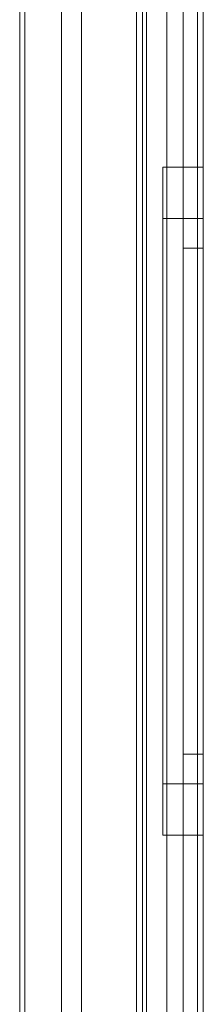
# Model space of a CAD drawing. Extents: x -420 to 300, y 62 to 1112.
# Tile 87 of 227: x -299.5276 to -299.4371, y 434.6846 to 435.1709. Entities that reach past the tile are written whole.
import ezdxf

# ---------------------------------------------------------------- set-up
doc = ezdxf.new("R2010")
doc.units = 0
doc.layers.get('0').update_dxf_attribs({"lineweight": 13})

# ---------------------------------------------------------------- blocks, each defined once
blk = doc.blocks.new('Blockreferenz-A06CPV4HL0', base_point=(-302.03711, 432.54712))
at = {"color": 251, "linetype": 'ByBlock', "lineweight": -2, "ltscale": 0.13, "true_color": 0x636363}
for p, q in [((-299.46998, 435.99711), (-299.46998, 432.69711)), ((-299.4371, 432.69711), (-299.4371, 435.99711)), ((-299.43999, 435.97679), (-299.43999, 432.71911)), ((-299.5251, 435.82711), (-299.5251, 432.86711)), ((-299.52763, 435.82458), (-299.52763, 432.86965)), ((-299.5071, 435.82111), (-299.5071, 432.87311)), ((-299.5071, 432.87311), (-299.5071, 435.82111)), ((-299.4551, 432.87311), (-299.4551, 435.82111)), ((-299.4551, 435.82111), (-299.4551, 432.87311))]:
    blk.add_line(p, q, dxfattribs=at)
blk = doc.blocks.new('Blockreferenz-A06CPV4PL0', base_point=(-302.03711, 432.54712))
at = {"color": 9, "linetype": 'ByBlock', "lineweight": -2, "ltscale": 0.13, "true_color": 0xc1c9c4}
for p, q in [((-299.4671, 435.99711), (-299.4671, 434.64711)), ((-299.4651, 435.99711), (-299.4651, 432.69711)), ((-299.4371, 432.69711), (-299.4371, 435.99711)), ((-299.4371, 432.69711), (-299.4371, 435.99711)), ((-299.4471, 435.88711), (-299.4471, 434.34711)), ((-299.4471, 435.88711), (-299.4471, 434.34711)), ((-299.4371, 434.34711), (-299.4371, 435.88711)), ((-299.4371, 435.88711), (-299.4371, 434.34711)), ((-299.4471, 435.87711), (-299.4471, 432.81711)), ((-299.4471, 432.81711), (-299.4471, 435.87711)), ((-299.4371, 432.81711), (-299.4371, 435.87711)), ((-299.4371, 435.87711), (-299.4371, 432.81711)), ((-299.4971, 435.82111), (-299.4971, 432.87311)), ((-299.4651, 432.87311), (-299.4651, 435.82111)), ((-299.5251, 435.66711), (-299.5251, 434.61211)), ((-299.4971, 434.61211), (-299.4971, 435.66711)), ((-299.5251, 434.61211), (-299.5251, 435.64544)), ((-299.4371, 435.09811), (-299.4571, 435.09811)), ((-299.4571, 435.09811), (-299.4571, 435.09249)), ((-299.4571, 435.09811), (-299.4571, 435.09249)), ((-299.4371, 435.09249), (-299.4371, 435.09811)), ((-299.4371, 435.09811), (-299.4371, 435.09249)), ((-299.4571, 435.09249), (-299.4571, 435.07601)), ((-299.4571, 435.09249), (-299.4571, 435.07601)), ((-299.4371, 435.07601), (-299.4371, 435.09249)), ((-299.4371, 435.09249), (-299.4371, 435.07601)), ((-299.4571, 435.07601), (-299.4571, 435.04979)), ((-299.4571, 435.07601), (-299.4571, 435.04979)), ((-299.4371, 435.04979), (-299.4371, 435.07601)), ((-299.4371, 435.07601), (-299.4371, 435.04979)), ((-299.4371, 435.07271), (-299.4571, 435.07271)), ((-299.4571, 435.07271), (-299.4571, 435.06796)), ((-299.4571, 435.07271), (-299.4571, 435.06796)), ((-299.4571, 435.06796), (-299.4571, 435.05401)), ((-299.4571, 435.06796), (-299.4571, 435.05401)), ((-299.4371, 435.07003), (-299.4371, 435.07271)), ((-299.4371, 435.07271), (-299.4371, 435.07003)), ((-299.4371, 435.06209), (-299.4371, 435.07003)), ((-299.4371, 435.07003), (-299.4371, 435.06209)), ((-299.4371, 435.04919), (-299.4371, 435.06209)), ((-299.4371, 435.06209), (-299.4371, 435.04919)), ((-299.4571, 435.05401), (-299.4571, 435.03183)), ((-299.4571, 435.05401), (-299.4571, 435.03183)), ((-299.4371, 435.05811), (-299.4471, 435.05811)), ((-299.4471, 435.05811), (-299.4471, 435.05571)), ((-299.4471, 435.05811), (-299.4471, 435.05571)), ((-299.4471, 435.05571), (-299.4471, 435.0486)), ((-299.4471, 435.05571), (-299.4471, 435.0486)), ((-299.4371, 435.05571), (-299.4371, 435.05811)), ((-299.4371, 435.05811), (-299.4371, 435.05571)), ((-299.4371, 435.0486), (-299.4371, 435.05571)), ((-299.4371, 435.05571), (-299.4371, 435.0486)), ((-299.4571, 435.04979), (-299.4571, 435.01561)), ((-299.4571, 435.04979), (-299.4571, 435.01561)), ((-299.4471, 435.0486), (-299.4471, 435.03705)), ((-299.4471, 435.0486), (-299.4471, 435.03705)), ((-299.4371, 435.01561), (-299.4371, 435.04979)), ((-299.4371, 435.04979), (-299.4371, 435.01561)), ((-299.4371, 435.03183), (-299.4371, 435.04919)), ((-299.4371, 435.04919), (-299.4371, 435.03183)), ((-299.4371, 435.03705), (-299.4371, 435.0486)), ((-299.4371, 435.0486), (-299.4371, 435.03705)), ((-299.4471, 435.03705), (-299.4471, 435.0215)), ((-299.4471, 435.03705), (-299.4471, 435.0215)), ((-299.4371, 435.0215), (-299.4371, 435.03705)), ((-299.4371, 435.03705), (-299.4371, 435.0215)), ((-299.4571, 435.03183), (-299.4571, 435.00291)), ((-299.4571, 435.03183), (-299.4571, 435.00291)), ((-299.4371, 435.01067), (-299.4371, 435.03183)), ((-299.4371, 435.03183), (-299.4371, 435.01067)), ((-299.4471, 435.0215), (-299.4471, 435.00256)), ((-299.4471, 435.0215), (-299.4471, 435.00256)), ((-299.4371, 435.00256), (-299.4371, 435.0215)), ((-299.4371, 435.0215), (-299.4371, 435.00256)), ((-299.4571, 435.01561), (-299.4571, 434.97582)), ((-299.4571, 435.01561), (-299.4571, 434.97582)), ((-299.4371, 434.97582), (-299.4371, 435.01561)), ((-299.4371, 435.01561), (-299.4371, 434.97582)), ((-299.4371, 434.98654), (-299.4371, 435.01067)), ((-299.4371, 435.01067), (-299.4371, 434.98654)), ((-299.4571, 435.00291), (-299.4571, 434.96925)), ((-299.4571, 435.00291), (-299.4571, 434.96925)), ((-299.4471, 435.00256), (-299.4471, 434.98095)), ((-299.4471, 435.00256), (-299.4471, 434.98095)), ((-299.4371, 434.98095), (-299.4371, 435.00256)), ((-299.4371, 435.00256), (-299.4371, 434.98095)), ((-299.4371, 434.96035), (-299.4371, 434.98654)), ((-299.4371, 434.98654), (-299.4371, 434.96035)), ((-299.4471, 434.98095), (-299.4471, 434.9575)), ((-299.4471, 434.98095), (-299.4471, 434.9575)), ((-299.4371, 434.9575), (-299.4371, 434.98095)), ((-299.4371, 434.98095), (-299.4371, 434.9575)), ((-299.4571, 434.97582), (-299.4571, 434.93311)), ((-299.4571, 434.97582), (-299.4571, 434.93311)), ((-299.4371, 434.93311), (-299.4371, 434.97582)), ((-299.4371, 434.97582), (-299.4371, 434.93311)), ((-299.4571, 434.96925), (-299.4571, 434.93311)), ((-299.4571, 434.96925), (-299.4571, 434.93311)), ((-299.4471, 434.9575), (-299.4471, 434.93311)), ((-299.4471, 434.9575), (-299.4471, 434.93311)), ((-299.4371, 434.93311), (-299.4371, 434.96035)), ((-299.4371, 434.96035), (-299.4371, 434.93311)), ((-299.4371, 434.93311), (-299.4371, 434.9575)), ((-299.4371, 434.9575), (-299.4371, 434.93311)), ((-299.4571, 434.93311), (-299.4571, 434.89698)), ((-299.4571, 434.93311), (-299.4571, 434.89041)), ((-299.4571, 434.93311), (-299.4571, 434.89698)), ((-299.4571, 434.93311), (-299.4571, 434.89041)), ((-299.4471, 434.93311), (-299.4471, 434.90873)), ((-299.4471, 434.93311), (-299.4471, 434.90873)), ((-299.4371, 434.90588), (-299.4371, 434.93311)), ((-299.4371, 434.89041), (-299.4371, 434.93311)), ((-299.4371, 434.90873), (-299.4371, 434.93311)), ((-299.4371, 434.93311), (-299.4371, 434.90588)), ((-299.4371, 434.93311), (-299.4371, 434.89041)), ((-299.4371, 434.93311), (-299.4371, 434.90873)), ((-299.4471, 434.90873), (-299.4471, 434.88528)), ((-299.4471, 434.90873), (-299.4471, 434.88528)), ((-299.4371, 434.88528), (-299.4371, 434.90873)), ((-299.4371, 434.90873), (-299.4371, 434.88528)), ((-299.4371, 434.87969), (-299.4371, 434.90588)), ((-299.4371, 434.90588), (-299.4371, 434.87969)), ((-299.4571, 434.89698), (-299.4571, 434.86331)), ((-299.4571, 434.89698), (-299.4571, 434.86331)), ((-299.4571, 434.89041), (-299.4571, 434.85061)), ((-299.4571, 434.89041), (-299.4571, 434.85061)), ((-299.4371, 434.85061), (-299.4371, 434.89041)), ((-299.4371, 434.89041), (-299.4371, 434.85061)), ((-299.4471, 434.88528), (-299.4471, 434.86367)), ((-299.4471, 434.88528), (-299.4471, 434.86367)), ((-299.4371, 434.86367), (-299.4371, 434.88528)), ((-299.4371, 434.88528), (-299.4371, 434.86367)), ((-299.4371, 434.85556), (-299.4371, 434.87969)), ((-299.4371, 434.87969), (-299.4371, 434.85556)), ((-299.4471, 434.86367), (-299.4471, 434.84473)), ((-299.4471, 434.86367), (-299.4471, 434.84473)), ((-299.4371, 434.84473), (-299.4371, 434.86367)), ((-299.4371, 434.86367), (-299.4371, 434.84473)), ((-299.4571, 434.86331), (-299.4571, 434.8344)), ((-299.4571, 434.86331), (-299.4571, 434.8344)), ((-299.4371, 434.8344), (-299.4371, 434.85556)), ((-299.4371, 434.85556), (-299.4371, 434.8344)), ((-299.4571, 434.85061), (-299.4571, 434.81644)), ((-299.4571, 434.85061), (-299.4571, 434.81644)), ((-299.4371, 434.81644), (-299.4371, 434.85061)), ((-299.4371, 434.85061), (-299.4371, 434.81644)), ((-299.4471, 434.84473), (-299.4471, 434.82918)), ((-299.4471, 434.84473), (-299.4471, 434.82918)), ((-299.4371, 434.82918), (-299.4371, 434.84473)), ((-299.4371, 434.84473), (-299.4371, 434.82918)), ((-299.4571, 434.8344), (-299.4571, 434.81222)), ((-299.4571, 434.8344), (-299.4571, 434.81222)), ((-299.4371, 434.81704), (-299.4371, 434.8344)), ((-299.4371, 434.8344), (-299.4371, 434.81704)), ((-299.4471, 434.82918), (-299.4471, 434.81763)), ((-299.4471, 434.82918), (-299.4471, 434.81763)), ((-299.4371, 434.81763), (-299.4371, 434.82918)), ((-299.4371, 434.82918), (-299.4371, 434.81763)), ((-299.4571, 434.81644), (-299.4571, 434.79022)), ((-299.4571, 434.81644), (-299.4571, 434.79022)), ((-299.4471, 434.81763), (-299.4471, 434.81052)), ((-299.4471, 434.81763), (-299.4471, 434.81052)), ((-299.4371, 434.81052), (-299.4371, 434.81763)), ((-299.4371, 434.81763), (-299.4371, 434.81052)), ((-299.4371, 434.80414), (-299.4371, 434.81704)), ((-299.4371, 434.81704), (-299.4371, 434.80414)), ((-299.4371, 434.79022), (-299.4371, 434.81644)), ((-299.4371, 434.81644), (-299.4371, 434.79022)), ((-299.4571, 434.81222), (-299.4571, 434.79827)), ((-299.4571, 434.81222), (-299.4571, 434.79827)), ((-299.4471, 434.81052), (-299.4471, 434.80811)), ((-299.4471, 434.81052), (-299.4471, 434.80811)), ((-299.4371, 434.80811), (-299.4371, 434.81052)), ((-299.4371, 434.81052), (-299.4371, 434.80811)), ((-299.4471, 434.80811), (-299.4371, 434.80811)), ((-299.4371, 434.7962), (-299.4371, 434.80414)), ((-299.4371, 434.80414), (-299.4371, 434.7962)), ((-299.4571, 434.79827), (-299.4571, 434.79351)), ((-299.4571, 434.79827), (-299.4571, 434.79351)), ((-299.4371, 434.79351), (-299.4371, 434.7962)), ((-299.4371, 434.7962), (-299.4371, 434.79351)), ((-299.4571, 434.79351), (-299.4371, 434.79351)), ((-299.4571, 434.79022), (-299.4571, 434.77374)), ((-299.4571, 434.79022), (-299.4571, 434.77374)), ((-299.4371, 434.77374), (-299.4371, 434.79022)), ((-299.4371, 434.79022), (-299.4371, 434.77374)), ((-299.4571, 434.77374), (-299.4571, 434.76811)), ((-299.4571, 434.77374), (-299.4571, 434.76811)), ((-299.4371, 434.76811), (-299.4371, 434.77374)), ((-299.4371, 434.77374), (-299.4371, 434.76811)), ((-299.4571, 434.76811), (-299.4371, 434.76811))]:
    blk.add_line(p, q, dxfattribs=at)

msp = doc.modelspace()

# ---------------------------------------------------------------- block references
at = {"ltscale": 0.13}
for name in ['Blockreferenz-A06CPV4HL0', 'Blockreferenz-A06CPV4PL0']:
    msp.add_blockref(name, (-302.03711, 432.54712), dxfattribs=at)

doc.saveas('drawing.dxf')
